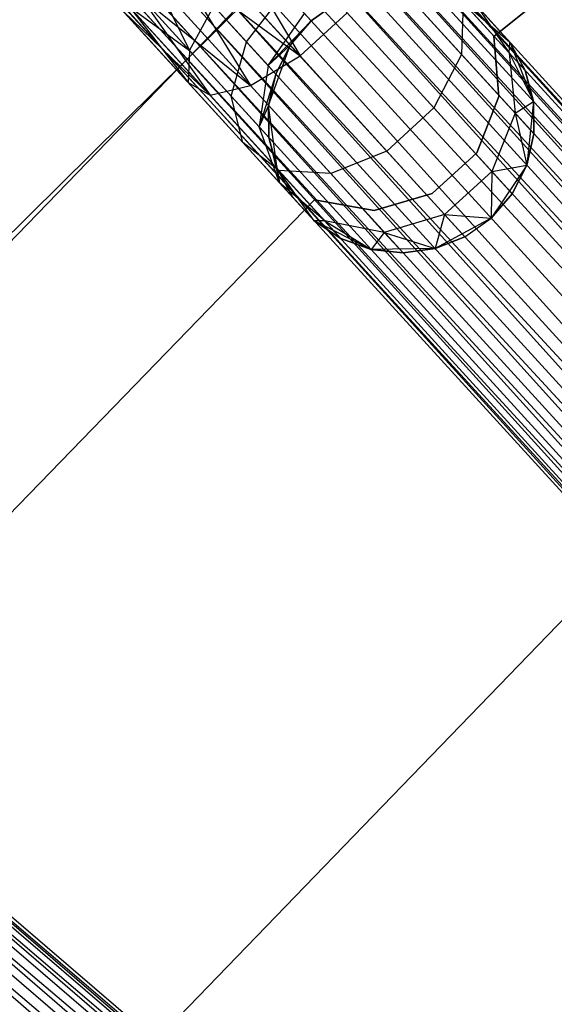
# Model space of a CAD drawing. Extents: x -102 to 101, y -101 to 102.
# Tile 97 of 256: x -44.33 to -40.32, y 37.96 to 45.34. Entities that reach past the tile are written whole.
import ezdxf

# ---------------------------------------------------------------- set-up
doc = ezdxf.new("R2010")
doc.units = 0
doc.header["$LTSCALE"] = 25.4
doc.layers.get('0').update_dxf_attribs({"linetype": 'CONTINUOUS'})

# ---------------------------------------------------------------- blocks, each defined once
blk = doc.blocks.new('NL2500012268_STL')
at = {"color": 0}
for p, q in [((74.2196, 32.6269, 327.3795), (49.0362, 60.2518, 327.3795)), ((74.2196, 32.6269, 327.6205), (49.0362, 60.2518, 327.3795)), ((49.0362, 60.2518, 327.3795), (74.177, 32.588, 327.1454)), ((74.2196, 32.6269, 327.6205), (49.0362, 60.2518, 327.3795)), ((74.2196, 32.6269, 327.3795), (49.0362, 60.2518, 327.3795)), ((49.0362, 60.2518, 327.3795), (74.177, 32.588, 327.1454)), ((48.9936, 60.2129, 327.8546), (74.2196, 32.6269, 327.6205)), ((74.0942, 32.5126, 328.0681), (48.9936, 60.2129, 327.8546)), ((74.0942, 32.5126, 328.0681), (48.9936, 60.2129, 327.8546)), ((74.177, 32.588, 327.8546), (48.9936, 60.2129, 327.8546)), ((74.177, 32.588, 327.8546), (48.9936, 60.2129, 327.8546)), ((48.9936, 60.2129, 327.8546), (74.2196, 32.6269, 327.6205)), ((48.9108, 60.1374, 326.9319), (73.9761, 32.4049, 326.7515)), ((74.177, 32.588, 327.1454), (48.9108, 60.1374, 326.9319)), ((74.177, 32.588, 327.1454), (48.9108, 60.1374, 326.9319)), ((74.0942, 32.5126, 326.9319), (48.9108, 60.1374, 326.9319)), ((74.0942, 32.5126, 326.9319), (48.9108, 60.1374, 326.9319)), ((48.9108, 60.1374, 326.9319), (73.9761, 32.4049, 326.7515)), ((48.7927, 60.0297, 328.2485), (74.0942, 32.5126, 328.0681)), ((73.8294, 32.2712, 328.3855), (48.7927, 60.0297, 328.2485)), ((73.8294, 32.2712, 328.3855), (48.7927, 60.0297, 328.2485)), ((73.9761, 32.4049, 328.2485), (48.7927, 60.0297, 328.2485)), ((73.9761, 32.4049, 328.2485), (48.7927, 60.0297, 328.2485)), ((48.7927, 60.0297, 328.2485), (74.0942, 32.5126, 328.0681)), ((48.646, 59.8961, 326.6146), (73.6629, 32.1194, 326.5291)), ((73.9761, 32.4049, 326.7515), (48.646, 59.8961, 326.6146)), ((73.9761, 32.4049, 326.7515), (48.646, 59.8961, 326.6146)), ((73.8294, 32.2712, 326.6146), (48.646, 59.8961, 326.6146)), ((73.8294, 32.2712, 326.6146), (48.646, 59.8961, 326.6146)), ((48.646, 59.8961, 326.6146), (73.6629, 32.1194, 326.5291)), ((48.4795, 59.7442, 328.4709), (73.8294, 32.2712, 328.3855)), ((73.6629, 32.1194, 328.4709), (48.4795, 59.7442, 328.4709)), ((73.6629, 32.1194, 328.4709), (48.4795, 59.7442, 328.4709)), ((48.4795, 59.7442, 328.4709), (73.8294, 32.2712, 328.3855)), ((73.6629, 32.1194, 326.5291), (48.3026, 59.583, 326.5)), ((73.486, 31.9581, 328.5), (48.3026, 59.583, 328.5)), ((73.486, 31.9581, 328.5), (48.3026, 59.583, 328.5)), ((73.486, 31.9581, 326.5), (48.3026, 59.583, 326.5)), ((73.6629, 32.1194, 326.5291), (48.3026, 59.583, 326.5)), ((73.486, 31.9581, 326.5), (48.3026, 59.583, 326.5)), ((73.3091, 31.7969, 326.5291), (48.3026, 59.583, 326.5)), ((73.3091, 31.7969, 326.5291), (48.3026, 59.583, 326.5)), ((73.1426, 31.645, 328.3855), (48.1257, 59.4218, 328.4709)), ((73.1426, 31.645, 328.3855), (48.1257, 59.4218, 328.4709)), ((73.3091, 31.7969, 328.4709), (48.1257, 59.4218, 328.4709)), ((73.3091, 31.7969, 328.4709), (48.1257, 59.4218, 328.4709)), ((47.9592, 59.2699, 326.6146), (72.9959, 31.5114, 326.7515)), ((73.3091, 31.7969, 326.5291), (47.9592, 59.2699, 326.6146)), ((73.3091, 31.7969, 326.5291), (47.9592, 59.2699, 326.6146)), ((73.1426, 31.645, 326.6146), (47.9592, 59.2699, 326.6146)), ((73.1426, 31.645, 326.6146), (47.9592, 59.2699, 326.6146)), ((47.9592, 59.2699, 326.6146), (72.9959, 31.5114, 326.7515)), ((47.8125, 59.1363, 328.2485), (73.1426, 31.645, 328.3855)), ((72.8778, 31.4037, 328.0681), (47.8125, 59.1363, 328.2485)), ((72.8778, 31.4037, 328.0681), (47.8125, 59.1363, 328.2485)), ((72.9959, 31.5114, 328.2485), (47.8125, 59.1363, 328.2485)), ((72.9959, 31.5114, 328.2485), (47.8125, 59.1363, 328.2485)), ((47.8125, 59.1363, 328.2485), (73.1426, 31.645, 328.3855)), ((47.6944, 59.0286, 326.9319), (72.795, 31.3282, 327.1454)), ((72.9959, 31.5114, 326.7515), (47.6944, 59.0286, 326.9319)), ((72.9959, 31.5114, 326.7515), (47.6944, 59.0286, 326.9319)), ((72.8778, 31.4037, 326.9319), (47.6944, 59.0286, 326.9319)), ((72.8778, 31.4037, 326.9319), (47.6944, 59.0286, 326.9319)), ((47.6944, 59.0286, 326.9319), (72.795, 31.3282, 327.1454)), ((47.569, 58.9142, 327.3795), (72.7524, 31.2893, 327.6205)), ((72.7524, 31.2893, 327.3795), (47.569, 58.9142, 327.3795)), ((47.569, 58.9142, 327.3795), (72.7524, 31.2893, 327.6205)), ((72.795, 31.3282, 327.1454), (47.569, 58.9142, 327.3795)), ((72.795, 31.3282, 327.1454), (47.569, 58.9142, 327.3795)), ((72.7524, 31.2893, 327.3795), (47.569, 58.9142, 327.3795)), ((47.6116, 58.9531, 327.8546), (72.8778, 31.4037, 328.0681)), ((72.7524, 31.2893, 327.6205), (47.6116, 58.9531, 327.8546)), ((72.7524, 31.2893, 327.6205), (47.6116, 58.9531, 327.8546)), ((72.795, 31.3282, 327.8546), (47.6116, 58.9531, 327.8546)), ((72.795, 31.3282, 327.8546), (47.6116, 58.9531, 327.8546)), ((47.6116, 58.9531, 327.8546), (72.8778, 31.4037, 328.0681)), ((70.4249, 28.8863, 327.3795), (42.0376, 53.207, 327.3795)), ((70.4249, 28.8863, 327.6205), (42.0376, 53.207, 327.3795)), ((42.0376, 53.207, 327.3795), (70.3873, 28.8425, 327.1454)), ((70.4249, 28.8863, 327.6205), (42.0376, 53.207, 327.3795)), ((70.4249, 28.8863, 327.3795), (42.0376, 53.207, 327.3795)), ((42.0376, 53.207, 327.3795), (70.3873, 28.8425, 327.1454)), ((42, 53.1632, 327.8546), (70.4249, 28.8863, 327.6205)), ((70.3144, 28.7574, 328.0681), (42, 53.1632, 327.8546)), ((70.3144, 28.7574, 328.0681), (42, 53.1632, 327.8546)), ((70.3873, 28.8425, 327.8546), (42, 53.1632, 327.8546)), ((70.3873, 28.8425, 327.8546), (42, 53.1632, 327.8546)), ((42, 53.1632, 327.8546), (70.4249, 28.8863, 327.6205)), ((41.9271, 53.0781, 326.9319), (70.2104, 28.636, 326.7515)), ((70.3873, 28.8425, 327.1454), (41.9271, 53.0781, 326.9319)), ((70.3873, 28.8425, 327.1454), (41.9271, 53.0781, 326.9319)), ((70.3144, 28.7574, 326.9319), (41.9271, 53.0781, 326.9319)), ((70.3144, 28.7574, 326.9319), (41.9271, 53.0781, 326.9319)), ((41.9271, 53.0781, 326.9319), (70.2104, 28.636, 326.7515)), ((41.8231, 52.9567, 328.2485), (70.3144, 28.7574, 328.0681)), ((70.0813, 28.4853, 328.3855), (41.8231, 52.9567, 328.2485)), ((70.0813, 28.4853, 328.3855), (41.8231, 52.9567, 328.2485)), ((70.2104, 28.636, 328.2485), (41.8231, 52.9567, 328.2485)), ((70.2104, 28.636, 328.2485), (41.8231, 52.9567, 328.2485)), ((41.8231, 52.9567, 328.2485), (70.3144, 28.7574, 328.0681)), ((70.2104, 28.636, 326.7515), (41.694, 52.8061, 326.6146)), ((70.2104, 28.636, 326.7515), (41.694, 52.8061, 326.6146)), ((62.5931, 45.2921, 23), (66.9767, 48.8187, 23)), ((66.9767, 48.8187, 21), (62.5931, 45.2921, 21)), ((66.9767, 48.8187, 21), (62.5931, 45.2921, 21)), ((62.5931, 45.2921, 23), (66.9767, 48.8187, 23)), ((56.2489, 41.1193, 26.5), (62.0138, 46.8235, 26.5)), ((62.0138, 46.8235, 17), (56.2489, 41.1193, 17)), ((62.0138, 46.8235, 17), (56.2489, 41.1193, 17)), ((56.2489, 41.1193, 26.5), (62.0138, 46.8235, 26.5)), ((60.551, 46.1471, 28.5), (61.1401, 45.1457, 28.2448)), ((60.551, 46.1471, 28.5), (61.1401, 45.1457, 28.2448)), ((60.3742, 45.9859, 28.4709), (61.1401, 45.1457, 28.2448)), ((60.3742, 45.9859, 28.4709), (61.1401, 45.1457, 28.2448)), ((61.0277, 45.8819, 19), (55.3942, 40.057, 19)), ((55.3942, 40.057, 20), (61.0277, 45.8819, 20)), ((61.0277, 45.8819, 19), (55.3942, 40.057, 19)), ((55.3942, 40.057, 20), (61.0277, 45.8819, 20)), ((60.2076, 45.834, 28.3855), (61.1401, 45.1457, 28.2448)), ((60.2076, 45.834, 28.3855), (61.1401, 45.1457, 28.2448)), ((60.2076, 45.834, 28.3855), (60.7696, 44.9231, 28.0393)), ((60.2076, 45.834, 28.3855), (60.7696, 44.9231, 28.0393)), ((61.7497, 45.8165, 28.0393), (62.3504, 45.1576, 27.4435)), ((61.7497, 45.8165, 28.0393), (62.3504, 45.1576, 27.4435)), ((60.061, 45.7004, 28.2485), (60.7696, 44.9231, 28.0393)), ((60.061, 45.7004, 28.2485), (60.7696, 44.9231, 28.0393)), ((60.061, 45.7004, 26.7515), (60.312, 45.1877, 26.8229)), ((60.061, 45.7004, 26.7515), (60.312, 45.1877, 26.8229)), ((60.7385, 45.2516, 26.2881), (61.0274, 45.6245, 26.2071)), ((60.7385, 45.2516, 26.2881), (61.0274, 45.6245, 26.2071)), ((59.9428, 45.5927, 28.0681), (60.7696, 44.9231, 28.0393)), ((59.9428, 45.5927, 28.0681), (60.7696, 44.9231, 28.0393)), ((59.9428, 45.5927, 28.0681), (60.4671, 44.8513, 27.6754)), ((59.9428, 45.5927, 28.0681), (60.4671, 44.8513, 27.6754)), ((59.9428, 45.5927, 26.9319), (60.312, 45.1877, 26.8229)), ((59.9428, 45.5927, 26.9319), (60.312, 45.1877, 26.8229)), ((61.2247, 45.4081, 21), (61.4212, 45.5478, 21)), ((61.4212, 45.5478, 25.5), (61.2247, 45.4081, 25.5)), ((61.4212, 45.5478, 25.5), (61.2247, 45.4081, 25.5)), ((61.2247, 45.4081, 21), (61.4212, 45.5478, 21)), ((62.3637, 45.5466, 27.165), (62.3504, 45.1576, 27.4435)), ((62.3637, 45.5466, 27.165), (62.3504, 45.1576, 27.4435)), ((62.3505, 45.5611, 21), (62.7133, 45.2488, 21)), ((62.3505, 45.5611, 21), (62.7133, 45.2488, 21)), ((62.3637, 45.5466, 27.165), (62.7076, 45.1694, 26.4011)), ((62.3637, 45.5466, 27.165), (62.7076, 45.1694, 26.4011)), ((62.4545, 45.5327, 26.2192), (62.7133, 45.2488, 25.5)), ((62.4545, 45.5327, 26.2192), (62.7133, 45.2488, 25.5)), ((62.4545, 45.5327, 26.2192), (62.7076, 45.1694, 26.4011)), ((62.4545, 45.5327, 26.2192), (62.7076, 45.1694, 26.4011)), ((59.8174, 45.4783, 27.3795), (60.302, 44.9468, 27.2364)), ((59.8174, 45.4783, 27.6205), (60.302, 44.9468, 27.2364)), ((59.8174, 45.4783, 27.6205), (60.4671, 44.8513, 27.6754)), ((59.8174, 45.4783, 27.6205), (60.4671, 44.8513, 27.6754)), ((59.8174, 45.4783, 27.6205), (60.302, 44.9468, 27.2364)), ((59.8174, 45.4783, 27.3795), (60.302, 44.9468, 27.2364)), ((59.8601, 45.5172, 27.8546), (60.4671, 44.8513, 27.6754)), ((59.8601, 45.5172, 27.8546), (60.4671, 44.8513, 27.6754)), ((59.8601, 45.5172, 27.1454), (60.302, 44.9468, 27.2364)), ((59.8601, 45.5172, 27.1454), (60.302, 44.9468, 27.2364)), ((59.8601, 45.5172, 27.1454), (60.312, 45.1877, 26.8229)), ((59.8601, 45.5172, 27.1454), (60.312, 45.1877, 26.8229)), ((60.312, 45.1877, 26.8229), (60.4949, 45.5188, 26.5297)), ((60.312, 45.1877, 26.8229), (60.4949, 45.5188, 26.5297)), ((60.4949, 45.5188, 26.5297), (60.7385, 45.2516, 26.2881)), ((60.4949, 45.5188, 26.5297), (60.7385, 45.2516, 26.2881)), ((60.9013, 45.0731, 25.9265), (61.1735, 45.4643, 25.8827)), ((60.9013, 45.0731, 25.9265), (61.1735, 45.4643, 25.8827)), ((61.1401, 45.1457, 28.2448), (61.4938, 45.4681, 28.2448)), ((61.1401, 45.1457, 28.2448), (61.4938, 45.4681, 28.2448)), ((61.2247, 45.4081, 25.5), (61.1735, 45.4643, 25.8827)), ((61.2247, 45.4081, 25.5), (61.1735, 45.4643, 25.8827)), ((61.4938, 45.4681, 28.2448), (62.1432, 44.7558, 27.6008)), ((61.4938, 45.4681, 28.2448), (62.1432, 44.7558, 27.6008)), ((60.9013, 45.0731, 25.9265), (61.2247, 45.4081, 25.5)), ((60.9013, 45.0731, 25.9265), (61.2247, 45.4081, 25.5)), ((61.0675, 45.2254, 21), (61.2247, 45.4081, 21)), ((61.2247, 45.4081, 25.5), (61.0675, 45.2254, 25.5)), ((61.2247, 45.4081, 25.5), (61.0675, 45.2254, 25.5)), ((61.0675, 45.2254, 21), (61.2247, 45.4081, 21)), ((61.2247, 45.4081, 25.5), (61.2247, 45.4081, 21)), ((61.2247, 45.4081, 25.5), (61.2247, 45.4081, 21)), ((62.5508, 45.4269, 25.5), (62.7133, 45.2488, 21)), ((62.5508, 45.4269, 25.5), (62.7133, 45.2488, 21)), ((60.625, 44.8444, 26.5125), (60.7385, 45.2516, 26.2881)), ((60.625, 44.8444, 26.5125), (60.7385, 45.2516, 26.2881)), ((60.7385, 45.2516, 26.2881), (60.9013, 45.0731, 25.9265)), ((60.7385, 45.2516, 26.2881), (60.9013, 45.0731, 25.9265)), ((62.6302, 44.8407, 23), (62.5931, 45.2921, 23)), ((62.5931, 45.2921, 23), (62.5931, 45.2921, 21)), ((62.5931, 45.2921, 21), (62.6302, 44.8407, 21)), ((62.5931, 45.2921, 23), (62.5931, 45.2921, 21)), ((62.5931, 45.2921, 21), (62.6302, 44.8407, 21)), ((62.6302, 44.8407, 23), (62.5931, 45.2921, 23)), ((62.7076, 45.1694, 26.4011), (62.7133, 45.2488, 25.5)), ((62.7076, 45.1694, 26.4011), (62.7133, 45.2488, 25.5)), ((62.7133, 45.2488, 21), (62.8893, 44.8037, 21)), ((62.7133, 45.2488, 25.5), (62.7133, 45.2488, 21)), ((62.8283, 45.0369, 25.5), (62.7133, 45.2488, 25.5)), ((62.7133, 45.2488, 21), (62.8283, 45.0369, 25.5)), ((62.7133, 45.2488, 21), (62.8893, 44.8037, 21)), ((62.7133, 45.2488, 25.5), (62.7133, 45.2488, 21)), ((62.8283, 45.0369, 25.5), (62.7133, 45.2488, 25.5)), ((62.7133, 45.2488, 21), (62.8283, 45.0369, 25.5)), ((60.312, 45.1877, 26.8229), (60.302, 44.9468, 27.2364)), ((60.312, 45.1877, 26.8229), (60.302, 44.9468, 27.2364)), ((60.312, 45.1877, 26.8229), (60.625, 44.8444, 26.5125)), ((60.312, 45.1877, 26.8229), (60.625, 44.8444, 26.5125)), ((61.0675, 45.2254, 25.5), (60.9013, 45.0731, 25.9265)), ((61.0675, 45.2254, 25.5), (60.9013, 45.0731, 25.9265)), ((60.9041, 44.7755, 21), (61.0675, 45.2254, 21)), ((60.9041, 44.7755, 21), (61.0675, 45.2254, 21)), ((61.0675, 45.2254, 25.5), (60.9585, 45.0104, 25.5)), ((60.9585, 45.0104, 25.5), (61.0675, 45.2254, 21)), ((60.9585, 45.0104, 25.5), (61.0675, 45.2254, 21)), ((61.0675, 45.2254, 25.5), (60.9585, 45.0104, 25.5)), ((61.0675, 45.2254, 25.5), (61.0675, 45.2254, 21)), ((61.0675, 45.2254, 25.5), (61.0675, 45.2254, 21)), ((62.7076, 45.1694, 26.4011), (62.8283, 45.0369, 25.5)), ((62.7076, 45.1694, 26.4011), (62.8283, 45.0369, 25.5)), ((62.7076, 45.1694, 26.4011), (62.8893, 44.8037, 25.5)), ((62.7076, 45.1694, 26.4011), (62.8893, 44.8037, 25.5)), ((62.7076, 45.1694, 26.4011), (62.7518, 44.7173, 26.5518)), ((62.7076, 45.1694, 26.4011), (62.7518, 44.7173, 26.5518)), ((60.7696, 44.9231, 28.0393), (61.1401, 45.1457, 28.2448)), ((60.7696, 44.9231, 28.0393), (61.1401, 45.1457, 28.2448)), ((61.1401, 45.1457, 28.2448), (61.7895, 44.4334, 27.6008)), ((61.1401, 45.1457, 28.2448), (61.7895, 44.4334, 27.6008)), ((62.3504, 45.1576, 27.4435), (62.1432, 44.7558, 27.6008)), ((62.3504, 45.1576, 27.4435), (62.1432, 44.7558, 27.6008)), ((62.3504, 45.1576, 27.4435), (62.7518, 44.7173, 26.5518)), ((62.3504, 45.1576, 27.4435), (62.7518, 44.7173, 26.5518)), ((60.9013, 45.0731, 25.9265), (60.8341, 44.615, 26.048)), ((60.9013, 45.0731, 25.9265), (60.8341, 44.615, 26.048)), ((60.9585, 45.0104, 25.5), (60.9013, 45.0731, 25.9265)), ((60.9585, 45.0104, 25.5), (60.9013, 45.0731, 25.9265)), ((62.8893, 44.8037, 25.5), (62.8283, 45.0369, 25.5)), ((62.8283, 45.0369, 25.5), (62.8893, 44.8037, 21)), ((62.8283, 45.0369, 25.5), (62.8893, 44.8037, 21)), ((62.8893, 44.8037, 25.5), (62.8283, 45.0369, 25.5)), ((60.302, 44.9468, 27.2364), (60.4671, 44.8513, 27.6754)), ((60.302, 44.9468, 27.2364), (60.4671, 44.8513, 27.6754)), ((60.302, 44.9468, 27.2364), (60.7127, 44.4962, 26.829)), ((60.302, 44.9468, 27.2364), (60.7127, 44.4962, 26.829)), ((60.9585, 45.0104, 25.5), (60.8341, 44.615, 26.048)), ((60.9585, 45.0104, 25.5), (60.8341, 44.615, 26.048)), ((60.9585, 45.0104, 25.5), (60.9041, 44.7755, 25.5)), ((60.9041, 44.7755, 21), (60.9585, 45.0104, 25.5)), ((60.9585, 45.0104, 25.5), (60.9041, 44.7755, 25.5)), ((60.9041, 44.7755, 21), (60.9585, 45.0104, 25.5)), ((60.4671, 44.8513, 27.6754), (60.7696, 44.9231, 28.0393)), ((60.4671, 44.8513, 27.6754), (60.7696, 44.9231, 28.0393)), ((60.7696, 44.9231, 28.0393), (61.3703, 44.2641, 27.4435)), ((60.7696, 44.9231, 28.0393), (61.3703, 44.2641, 27.4435)), ((60.4671, 44.8513, 27.6754), (60.9817, 44.2868, 27.165)), ((60.4671, 44.8513, 27.6754), (60.9817, 44.2868, 27.165)), ((60.7127, 44.4962, 26.829), (60.625, 44.8444, 26.5125)), ((60.625, 44.8444, 26.5125), (60.8341, 44.615, 26.048)), ((60.625, 44.8444, 26.5125), (60.8341, 44.615, 26.048)), ((60.7127, 44.4962, 26.829), (60.625, 44.8444, 26.5125)), ((62.4643, 44.4192, 23), (62.6302, 44.8407, 23)), ((62.6302, 44.8407, 21), (62.4643, 44.4192, 21)), ((62.6302, 44.8407, 21), (62.4643, 44.4192, 21)), ((62.4643, 44.4192, 23), (62.6302, 44.8407, 23)), ((62.6302, 44.8407, 23), (62.6302, 44.8407, 21)), ((62.6302, 44.8407, 23), (62.6302, 44.8407, 21)), ((62.7518, 44.7173, 26.5518), (62.8893, 44.8037, 25.5)), ((62.7518, 44.7173, 26.5518), (62.8893, 44.8037, 25.5)), ((62.8893, 44.8037, 21), (62.8384, 44.3278, 21)), ((62.8893, 44.8037, 21), (62.8384, 44.3278, 21)), ((62.8928, 44.5627, 25.5), (62.8893, 44.8037, 25.5)), ((62.8893, 44.8037, 21), (62.8928, 44.5627, 25.5)), ((62.8893, 44.8037, 25.5), (62.8893, 44.8037, 21)), ((62.8893, 44.8037, 25.5), (62.8893, 44.8037, 21)), ((62.8928, 44.5627, 25.5), (62.8893, 44.8037, 25.5)), ((62.8893, 44.8037, 21), (62.8928, 44.5627, 25.5)), ((60.9041, 44.7755, 25.5), (60.8341, 44.615, 26.048)), ((60.9041, 44.7755, 25.5), (60.8341, 44.615, 26.048)), ((60.9686, 44.3012, 21), (60.9041, 44.7755, 21)), ((60.9041, 44.7755, 25.5), (60.9075, 44.5344, 25.5)), ((60.9075, 44.5344, 25.5), (60.9041, 44.7755, 21)), ((60.9686, 44.3012, 21), (60.9041, 44.7755, 21)), ((60.9075, 44.5344, 25.5), (60.9041, 44.7755, 21)), ((60.9041, 44.7755, 25.5), (60.9075, 44.5344, 25.5)), ((60.9041, 44.7755, 25.5), (60.9041, 44.7755, 21)), ((60.9041, 44.7755, 25.5), (60.9041, 44.7755, 21)), ((62.1432, 44.7558, 27.6008), (61.7895, 44.4334, 27.6008)), ((62.1432, 44.7558, 27.6008), (61.7895, 44.4334, 27.6008)), ((62.1432, 44.7558, 27.6008), (62.5771, 44.2799, 26.6369)), ((62.1432, 44.7558, 27.6008), (62.5771, 44.2799, 26.6369)), ((62.7518, 44.7173, 26.5518), (62.5771, 44.2799, 26.6369)), ((62.7518, 44.7173, 26.5518), (62.5771, 44.2799, 26.6369)), ((62.7518, 44.7173, 26.5518), (62.8928, 44.5627, 25.5)), ((62.7518, 44.7173, 26.5518), (62.8928, 44.5627, 25.5)), ((62.7518, 44.7173, 26.5518), (62.8384, 44.3278, 25.5)), ((62.7518, 44.7173, 26.5518), (62.8384, 44.3278, 25.5)), ((60.8341, 44.615, 26.048), (60.9075, 44.5344, 25.5)), ((60.9872, 44.1951, 26.2192), (60.8341, 44.615, 26.048)), ((60.9872, 44.1951, 26.2192), (60.8341, 44.615, 26.048)), ((60.8341, 44.615, 26.048), (60.9075, 44.5344, 25.5)), ((60.9075, 44.5344, 25.5), (60.9872, 44.1951, 26.2192)), ((60.9075, 44.5344, 25.5), (60.9872, 44.1951, 26.2192)), ((60.9075, 44.5344, 25.5), (60.9686, 44.3012, 25.5)), ((60.9686, 44.3012, 21), (60.9075, 44.5344, 25.5)), ((60.9075, 44.5344, 25.5), (60.9686, 44.3012, 25.5)), ((60.9686, 44.3012, 21), (60.9075, 44.5344, 25.5)), ((62.8384, 44.3278, 25.5), (62.8928, 44.5627, 25.5)), ((62.8928, 44.5627, 25.5), (62.8384, 44.3278, 21)), ((62.8928, 44.5627, 25.5), (62.8384, 44.3278, 21)), ((62.8384, 44.3278, 25.5), (62.8928, 44.5627, 25.5)), ((60.9817, 44.2868, 27.165), (60.7127, 44.4962, 26.829)), ((60.7127, 44.4962, 26.829), (60.9872, 44.1951, 26.2192)), ((60.7127, 44.4962, 26.829), (60.9872, 44.1951, 26.2192)), ((60.9817, 44.2868, 27.165), (60.7127, 44.4962, 26.829)), ((61.7895, 44.4334, 27.6008), (61.3703, 44.2641, 27.4435)), ((61.7895, 44.4334, 27.6008), (61.3703, 44.2641, 27.4435)), ((61.7895, 44.4334, 27.6008), (62.2233, 43.9574, 26.6369)), ((61.7895, 44.4334, 27.6008), (62.2233, 43.9574, 26.6369)), ((62.1296, 44.1142, 23), (62.4643, 44.4192, 23)), ((62.4643, 44.4192, 21), (62.1296, 44.1142, 21)), ((62.4643, 44.4192, 21), (62.1296, 44.1142, 21)), ((62.1296, 44.1142, 23), (62.4643, 44.4192, 23)), ((62.4643, 44.4192, 23), (62.4643, 44.4192, 21)), ((62.4643, 44.4192, 23), (62.4643, 44.4192, 21)), ((61.246, 43.9112, 21), (60.9686, 44.3012, 21)), ((60.9686, 44.3012, 25.5), (60.9872, 44.1951, 26.2192)), ((60.9686, 44.3012, 25.5), (60.9872, 44.1951, 26.2192)), ((60.9686, 44.3012, 25.5), (61.0836, 44.0894, 25.5)), ((61.0836, 44.0894, 25.5), (60.9686, 44.3012, 21)), ((61.246, 43.9112, 21), (60.9686, 44.3012, 21)), ((61.0836, 44.0894, 25.5), (60.9686, 44.3012, 21)), ((60.9686, 44.3012, 25.5), (61.0836, 44.0894, 25.5)), ((60.9686, 44.3012, 25.5), (60.9686, 44.3012, 21)), ((60.9686, 44.3012, 25.5), (60.9686, 44.3012, 21)), ((61.3703, 44.2641, 27.4435), (60.9817, 44.2868, 27.165)), ((60.9817, 44.2868, 27.165), (61.3256, 43.9096, 26.4011)), ((60.9817, 44.2868, 27.165), (61.3256, 43.9096, 26.4011)), ((61.3703, 44.2641, 27.4435), (60.9817, 44.2868, 27.165)), ((62.5771, 44.2799, 26.6369), (62.2233, 43.9574, 26.6369)), ((62.5771, 44.2799, 26.6369), (62.2233, 43.9574, 26.6369)), ((62.8384, 44.3278, 21), (62.5721, 43.9301, 21)), ((62.8384, 44.3278, 21), (62.5721, 43.9301, 21)), ((62.5771, 44.2799, 26.6369), (62.5721, 43.9301, 25.5)), ((62.5771, 44.2799, 26.6369), (62.5721, 43.9301, 25.5)), ((62.5771, 44.2799, 26.6369), (62.8384, 44.3278, 25.5)), ((62.5771, 44.2799, 26.6369), (62.8384, 44.3278, 25.5)), ((62.5771, 44.2799, 26.6369), (62.7294, 44.1128, 25.5)), ((62.5771, 44.2799, 26.6369), (62.7294, 44.1128, 25.5)), ((62.7294, 44.1128, 25.5), (62.8384, 44.3278, 25.5)), ((62.8384, 44.3278, 21), (62.7294, 44.1128, 25.5)), ((62.7294, 44.1128, 25.5), (62.8384, 44.3278, 25.5)), ((62.8384, 44.3278, 21), (62.7294, 44.1128, 25.5)), ((62.8384, 44.3278, 25.5), (62.8384, 44.3278, 21)), ((62.8384, 44.3278, 25.5), (62.8384, 44.3278, 21)), ((61.3703, 44.2641, 27.4435), (61.7717, 43.8238, 26.5518)), ((61.3703, 44.2641, 27.4435), (61.7717, 43.8238, 26.5518)), ((61.3256, 43.9096, 26.4011), (60.9872, 44.1951, 26.2192)), ((60.9872, 44.1951, 26.2192), (61.246, 43.9112, 25.5)), ((60.9872, 44.1951, 26.2192), (61.0836, 44.0894, 25.5)), ((60.9872, 44.1951, 26.2192), (61.246, 43.9112, 25.5)), ((60.9872, 44.1951, 26.2192), (61.0836, 44.0894, 25.5)), ((61.3256, 43.9096, 26.4011), (60.9872, 44.1951, 26.2192)), ((57.3311, 40.0278, 23), (61.2486, 44.0668, 23)), ((61.2486, 44.0668, 21), (57.3311, 40.0278, 21)), ((61.2486, 44.0668, 21), (57.3311, 40.0278, 21)), ((57.3311, 40.0278, 23), (61.2486, 44.0668, 23)), ((61.246, 43.9112, 21), (61.0836, 44.0894, 25.5)), ((61.246, 43.9112, 21), (61.0836, 44.0894, 25.5)), ((61.2486, 44.0668, 23), (61.2486, 44.0668, 21)), ((61.2486, 44.0668, 23), (61.2486, 44.0668, 21)), ((61.2486, 44.0668, 23), (61.6946, 43.9881, 23)), ((61.6946, 43.9881, 21), (61.2486, 44.0668, 21)), ((61.6946, 43.9881, 21), (61.2486, 44.0668, 21)), ((61.2486, 44.0668, 23), (61.6946, 43.9881, 23)), ((61.6946, 43.9881, 23), (62.1296, 44.1142, 23)), ((62.1296, 44.1142, 21), (61.6946, 43.9881, 21)), ((62.1296, 44.1142, 21), (61.6946, 43.9881, 21)), ((61.6946, 43.9881, 23), (62.1296, 44.1142, 23)), ((62.1296, 44.1142, 23), (62.1296, 44.1142, 21)), ((62.1296, 44.1142, 23), (62.1296, 44.1142, 21)), ((62.5721, 43.9301, 25.5), (62.7294, 44.1128, 25.5)), ((62.7294, 44.1128, 25.5), (62.5721, 43.9301, 21)), ((62.5721, 43.9301, 25.5), (62.7294, 44.1128, 25.5)), ((62.7294, 44.1128, 25.5), (62.5721, 43.9301, 21)), ((61.6946, 43.9881, 23), (61.6946, 43.9881, 21)), ((61.6946, 43.9881, 23), (61.6946, 43.9881, 21)), ((61.6729, 43.6948, 21), (61.246, 43.9112, 21)), ((61.3256, 43.9096, 26.4011), (61.246, 43.9112, 25.5)), ((61.246, 43.9112, 25.5), (61.4463, 43.7771, 25.5)), ((61.3256, 43.9096, 26.4011), (61.246, 43.9112, 25.5)), ((61.246, 43.9112, 25.5), (61.246, 43.9112, 21)), ((61.4463, 43.7771, 25.5), (61.246, 43.9112, 21)), ((61.6729, 43.6948, 21), (61.246, 43.9112, 21)), ((61.4463, 43.7771, 25.5), (61.246, 43.9112, 21)), ((61.246, 43.9112, 25.5), (61.4463, 43.7771, 25.5)), ((61.246, 43.9112, 25.5), (61.246, 43.9112, 21)), ((61.7717, 43.8238, 26.5518), (61.3256, 43.9096, 26.4011)), ((61.3256, 43.9096, 26.4011), (61.6729, 43.6948, 25.5)), ((61.3256, 43.9096, 26.4011), (61.6729, 43.6948, 25.5)), ((61.3256, 43.9096, 26.4011), (61.4463, 43.7771, 25.5)), ((61.3256, 43.9096, 26.4011), (61.4463, 43.7771, 25.5)), ((61.7717, 43.8238, 26.5518), (61.3256, 43.9096, 26.4011)), ((62.2233, 43.9574, 26.6369), (61.7717, 43.8238, 26.5518)), ((62.2233, 43.9574, 26.6369), (61.7717, 43.8238, 26.5518)), ((62.2233, 43.9574, 26.6369), (62.1515, 43.7016, 25.5)), ((62.2233, 43.9574, 26.6369), (62.1515, 43.7016, 25.5)), ((62.5721, 43.9301, 21), (62.1515, 43.7016, 21)), ((62.5721, 43.9301, 21), (62.1515, 43.7016, 21)), ((62.2233, 43.9574, 26.6369), (62.5721, 43.9301, 25.5)), ((62.2233, 43.9574, 26.6369), (62.5721, 43.9301, 25.5)), ((62.2233, 43.9574, 26.6369), (62.3757, 43.7903, 25.5)), ((62.2233, 43.9574, 26.6369), (62.3757, 43.7903, 25.5)), ((62.3757, 43.7903, 25.5), (62.5721, 43.9301, 25.5)), ((62.3757, 43.7903, 25.5), (62.5721, 43.9301, 25.5)), ((62.3757, 43.7903, 25.5), (62.5721, 43.9301, 21)), ((62.3757, 43.7903, 25.5), (62.5721, 43.9301, 21)), ((62.5721, 43.9301, 25.5), (62.5721, 43.9301, 21)), ((62.5721, 43.9301, 25.5), (62.5721, 43.9301, 21)), ((61.4463, 43.7771, 25.5), (61.6729, 43.6948, 25.5)), ((61.6729, 43.6948, 21), (61.4463, 43.7771, 25.5)), ((61.4463, 43.7771, 25.5), (61.6729, 43.6948, 25.5)), ((61.6729, 43.6948, 21), (61.4463, 43.7771, 25.5)), ((61.7717, 43.8238, 26.5518), (61.6729, 43.6948, 25.5)), ((61.7717, 43.8238, 26.5518), (61.6729, 43.6948, 25.5)), ((61.7717, 43.8238, 26.5518), (62.1515, 43.7016, 25.5)), ((61.7717, 43.8238, 26.5518), (62.1515, 43.7016, 25.5)), ((61.7717, 43.8238, 26.5518), (61.9126, 43.6692, 25.5)), ((61.7717, 43.8238, 26.5518), (61.9126, 43.6692, 25.5)), ((62.1515, 43.7016, 25.5), (62.3757, 43.7903, 25.5)), ((62.3757, 43.7903, 25.5), (62.1515, 43.7016, 21)), ((62.3757, 43.7903, 25.5), (62.1515, 43.7016, 21)), ((62.1515, 43.7016, 25.5), (62.3757, 43.7903, 25.5)), ((62.1515, 43.7016, 21), (61.6729, 43.6948, 21)), ((62.1515, 43.7016, 21), (61.6729, 43.6948, 21)), ((61.6729, 43.6948, 25.5), (61.9126, 43.6692, 25.5)), ((61.9126, 43.6692, 25.5), (61.6729, 43.6948, 21)), ((61.9126, 43.6692, 25.5), (61.6729, 43.6948, 21)), ((61.6729, 43.6948, 25.5), (61.9126, 43.6692, 25.5)), ((61.6729, 43.6948, 25.5), (61.6729, 43.6948, 21)), ((61.6729, 43.6948, 25.5), (61.6729, 43.6948, 21)), ((61.9126, 43.6692, 25.5), (62.1515, 43.7016, 25.5)), ((62.1515, 43.7016, 21), (61.9126, 43.6692, 25.5)), ((61.9126, 43.6692, 25.5), (62.1515, 43.7016, 25.5)), ((62.1515, 43.7016, 21), (61.9126, 43.6692, 25.5)), ((62.1515, 43.7016, 25.5), (62.1515, 43.7016, 21)), ((62.1515, 43.7016, 25.5), (62.1515, 43.7016, 21)), ((64.4114, 42.2681, 21), (59.118, 36.7947, 21)), ((59.118, 36.7947, 23), (64.4114, 42.2681, 23)), ((59.118, 36.7947, 23), (64.4114, 42.2681, 23)), ((64.4114, 42.2681, 21), (59.118, 36.7947, 21))]:
    blk.add_line(p, q, dxfattribs=at)

msp = doc.modelspace()

# ---------------------------------------------------------------- block references
at = {"color": 0}
msp.add_blockref('NL2500012268_STL', (-103.3687, -0.0813, -1716.9276), dxfattribs=at)

doc.saveas('drawing.dxf')
